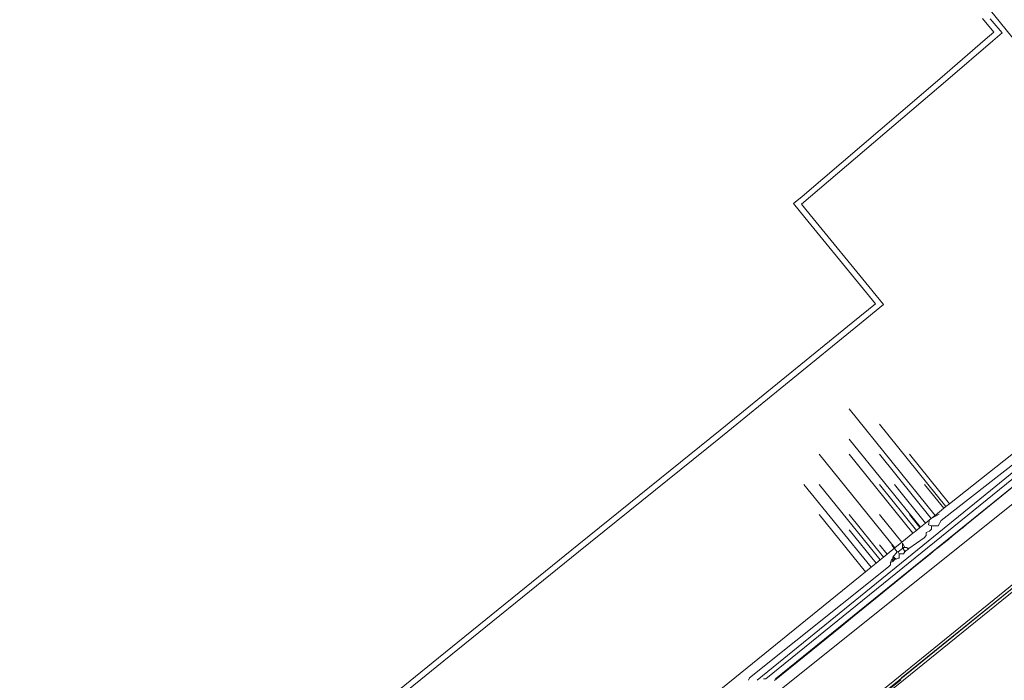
# Model space of a CAD drawing. Header units: metres. Extents: x 92810 to 93633, y 464687 to 465459.
# Tile 248 of 256: x 93296 to 93361, y 465187 to 465231. Entities that reach past the tile are written whole.
import ezdxf
from ezdxf.lldxf.tags import DXFTag

# ---------------------------------------------------------------- set-up
doc = ezdxf.new("R2010")
doc.units = ezdxf.units.M
for name, color, linetype, lineweight, transparency in [('B-OI-KL-DATA_KPN-G', 90, 'SI_B_DATA_KPN', 18, 0.4), ('B-OI-KL-DATA_LIANDER-G', 90, 'SI_B_DATA_LIANDER', 18, 0.4), ('B-OI-KL-DATA_ZIGGO BV-G', 90, 'SI_B_DATA_ZIGGO', 18, 0.4), ('B-OI-KL-ET_HS_LIANDER-G', 10, 'SI_B_ET_HS_LIANDON', 18, 0.4), ('B-OI-KL-ET_LS_LIANDER-G', 190, 'SI_B_ET_LS_LIANDER', 18, 0.4), ('B-OI-KL-GAS_LD_LIANDER-G', 30, 'SI_B_GAS_LD_LIANDER', 18, 0.4), ('B-WE-KL-WARMTENET-G', 80, 'KL-WARMTENET-N', 18, 0.4), ('B-WE-KL-WATER-G', 170, 'KL-WATER-N', 18, 0.4)]:
    doc.layers.add(name, color=color, linetype=linetype, lineweight=lineweight, transparency=transparency)
doc.styles.get("Standard").update_dxf_attribs({"font": 'isocp.shx'})
tags = doc.linetypes.add('KL-WARMTENET-N', pattern='A,7,-1.5,["WN",Standard,S=1,R=0,X=-0.3,Y=-0.5],-3', length=11.5).pattern_tags.tags
tags[6] = DXFTag(74, 10)
doc.linetypes.add('KL-WATER-N', pattern='A,7,-0.5,[168,NLCS.SHX,S=0.75,R=0,X=0.75,Y=0],-2', length=9.5)
doc.linetypes.add('SI_B_DATA_KPN', pattern='A,5,-2,["KPN",Standard,S=1.5,R=0,X=-0.51,Y=-0.75],-8', length=15)
doc.linetypes.add('SI_B_DATA_LIANDER', pattern='A,5,-2,["LI-DATA",Standard,S=1.5,R=0,X=-0.51,Y=-0.75],-11', length=18)
doc.linetypes.add('SI_B_DATA_ZIGGO', pattern='A,5,-2,["ZIGGO",Standard,S=1.5,R=0,X=-0.51,Y=-0.75],-9', length=16)
doc.linetypes.add('SI_B_ET_HS_LIANDON', pattern='A,5,-2,["LI-HS",Standard,S=1.5,R=0,X=-0.51,Y=-0.75],-10', length=17)
doc.linetypes.add('SI_B_ET_LS_LIANDER', pattern='A,5,-2,["LI-LS",Standard,S=1.5,R=0,X=-0.51,Y=-0.75],-10', length=17)
doc.linetypes.add('SI_B_GAS_LD_LIANDER', pattern='A,5,-2,["LI-G-LD",Standard,S=1.5,R=0,X=-0.51,Y=-0.75],-11', length=18)

msp = doc.modelspace()

# ---------------------------------------------------------------- linework, layer by layer
at = {"layer": 'B-OI-KL-DATA_KPN-G', "flags": 128}
for points in [[(93389.179, 465222.964), (93389.179, 465222.75), (93388.964, 465222.75), (93388.679, 465222.536), (93387.321, 465221.393), (93386.464, 465221.393), (93386.25, 465221.321), (93385.321, 465220.893), (93384.821, 465220.321), (93384.679, 465220.036), (93384.393, 465219.107), (93384.464, 465218.036), (93375.964, 465211.321), (93374.536, 465210.107), (93346.107, 465187.107)], [(93371.964, 465215.179), (93372.107, 465215.179), (93372.321, 465214.893), (93375.25, 465211.393), (93375.25, 465211.25), (93375.179, 465211.179), (93345.464, 465187.107), (93345.321, 465187.107)]]:
    msp.add_lwpolyline(points, dxfattribs=at)
at = {"layer": 'B-OI-KL-DATA_LIANDER-G', "flags": 128}
for points in [[(93390.679, 465216.179), (93384.393, 465211.393), (93383.464, 465210.607), (93354.464, 465187.179), (93354.393, 465187.036)], [(93262.036, 465111.679), (93262.107, 465111.464), (93263.036, 465111.179), (93263.536, 465111.179), (93266.25, 465111.607), (93269.321, 465114.179), (93269.893, 465114.75), (93274.107, 465119.036), (93278.179, 465123.321), (93278.179, 465123.464), (93279.536, 465124.821), (93290.107, 465134.821), (93297.321, 465140.964), (93302.107, 465144.821), (93307.464, 465148.75), (93308.321, 465149.464), (93312.25, 465152.464), (93320.607, 465159.179), (93329.536, 465166.25), (93329.893, 465166.607), (93347.679, 465181.679), (93354.393, 465187.036)]]:
    msp.add_lwpolyline(points, dxfattribs=at)
at = {"layer": 'B-OI-KL-DATA_ZIGGO BV-G'}
for p, q in [((93382.438, 465215.161), (93323.602, 465168.171)), ((93352.074, 465194.21), (93324.612, 465171.932))]:
    msp.add_line(p, q, dxfattribs=at)
at = {"layer": 'B-OI-KL-DATA_ZIGGO BV-G', "flags": 128}
for points in [[(93357.418, 465198.534), (93357.649, 465198.721), (93373.77, 465211.46)], [(93356.696, 465197.95), (93351, 465205)], [(93357.418, 465198.534), (93353, 465204)], [(93355.718, 465197.161), (93351, 465203)], [(93354.03, 465195.797), (93349, 465202)], [(93355.228, 465196.765), (93351, 465202)], [(93356.439, 465197.743), (93353, 465202)], [(93357.649, 465198.721), (93355, 465202)], [(93352.45, 465194.515), (93348, 465200)], [(93353.054, 465195.006), (93349, 465200)], [(93355.462, 465196.954), (93353, 465200)], [(93356.066, 465197.442), (93354, 465200)], [(93357.278, 465198.42), (93356, 465200)], [(93356, 465200), (93357.283, 465198.424)], [(93352.074, 465194.21), (93349, 465198)], [(93353.28, 465195.189), (93351, 465198)], [(93354.483, 465196.164), (93353, 465198)], [(93355.694, 465197.142), (93355, 465198)], [(93356.439, 465197.743), (93356.696, 465197.95)], [(93356.696, 465197.95), (93357.278, 465198.42), (93357.283, 465198.424)], [(93357.283, 465198.424), (93357.418, 465198.534)], [(93355.694, 465197.142), (93355.718, 465197.161), (93356.066, 465197.442)], [(93356.066, 465197.442), (93356.439, 465197.743)], [(93352.791, 465194.792), (93351, 465197)], [(93354.03, 465195.797), (93354.483, 465196.164), (93355.228, 465196.765), (93355.462, 465196.954)], [(93355.462, 465196.954), (93355.694, 465197.142)], [(93353.508, 465195.374), (93353, 465196)], [(93353.28, 465195.189), (93353.508, 465195.374)], [(93353.508, 465195.374), (93354.03, 465195.797)], [(93352.45, 465194.515), (93352.791, 465194.792)], [(93352.791, 465194.792), (93353.054, 465195.006)], [(93353.054, 465195.006), (93353.28, 465195.189)], [(93352.074, 465194.21), (93352.45, 465194.515)]]:
    msp.add_lwpolyline(points, dxfattribs=at)
at = {"layer": 'B-OI-KL-ET_HS_LIANDER-G', "flags": 128}
for points in [[(93390.607, 465216.321), (93383.893, 465211.25), (93381.679, 465209.464), (93354.036, 465187.036)], [(93390.821, 465216.036), (93384.179, 465210.964), (93381.607, 465208.893), (93354.607, 465187.036), (93349.107, 465182.607), (93346.464, 465180.464), (93330.536, 465166.893), (93328.464, 465165.179), (93309.893, 465150.464), (93307.179, 465148.321), (93301.607, 465144.179), (93297.464, 465140.821), (93291.25, 465135.536), (93289.321, 465133.821), (93279.679, 465124.607), (93278.036, 465123.036), (93269.536, 465114.179)], [(93390.679, 465216.179), (93384.036, 465211.107), (93381.464, 465209.036), (93354.321, 465187.036)], [(93269.25, 465114.464), (93278.036, 465123.607), (93280.75, 465126.25), (93289.036, 465134.107), (93291.036, 465135.893), (93296.321, 465140.464), (93298.536, 465142.25), (93307.321, 465148.893), (93311.679, 465152.321), (93328.893, 465166.036), (93330.679, 465167.536), (93346.25, 465180.75), (93349.321, 465183.25), (93354.036, 465187.036)], [(93269.393, 465114.321), (93278.179, 465123.464), (93280.893, 465126.107), (93289.179, 465133.964), (93291.107, 465135.679), (93297.321, 465140.964), (93301.821, 465144.607), (93307.036, 465148.464), (93312.179, 465152.464), (93329.036, 465165.893), (93330.821, 465167.393), (93346.393, 465180.607), (93349.464, 465183.107), (93354.321, 465187.036)]]:
    msp.add_lwpolyline(points, dxfattribs=at)
at = {"layer": 'B-OI-KL-ET_LS_LIANDER-G'}
for p, q in [((93374.964, 465213.321), (93352.321, 465241.393)), ((93372.321, 465209.321), (93344.893, 465187.036))]:
    msp.add_line(p, q, dxfattribs=at)
at = {"layer": 'B-OI-KL-GAS_LD_LIANDER-G'}
for p, q in [((93354.536, 465196.107), (93354.536, 465195.75)), ((93354.607, 465195.821), (93354.607, 465195.679)), ((93353.893, 465195.179), (93353.893, 465195.036))]:
    msp.add_line(p, q, dxfattribs=at)
at = {"layer": 'B-OI-KL-GAS_LD_LIANDER-G', "flags": 128}
for points in [[(93368.893, 465207.107), (93368.821, 465206.893), (93367.607, 465205.893), (93367.321, 465205.75), (93366.25, 465204.964), (93366.25, 465204.75), (93357.107, 465197.607), (93356.893, 465197.25), (93356.464, 465197.25)], [(93356.964, 465198.036), (93356.321, 465197.679), (93356.25, 465197.321), (93356.464, 465197.25)], [(93356.464, 465197.25), (93356.464, 465197.036), (93356.321, 465196.893), (93356.107, 465196.821), (93356.107, 465196.607), (93355.964, 465196.464), (93354.964, 465195.75)], [(93354.679, 465195.821), (93354.536, 465196.107)], [(93354.179, 465195.536), (93353.821, 465195.964)], [(93354.179, 465195.536), (93353.893, 465195.179)], [(93354.321, 465195.393), (93354.321, 465195.107), (93354.25, 465195.107), (93354.107, 465195.036)], [(93354.179, 465195.536), (93354.25, 465195.536)], [(93354.536, 465195.75), (93354.25, 465195.536)], [(93354.25, 465195.536), (93354.321, 465195.393)], [(93354.679, 465195.536), (93354.607, 465195.393), (93354.321, 465195.393)], [(93354.536, 465195.821), (93354.821, 465195.821)], [(93354.536, 465195.75), (93354.607, 465195.75)], [(93354.607, 465195.679), (93354.75, 465195.607)], [(93354.607, 465195.679), (93354.679, 465195.536)], [(93354.75, 465195.607), (93354.679, 465195.536)], [(93354.893, 465195.679), (93354.75, 465195.607)], [(93354.821, 465195.821), (93354.964, 465195.75)], [(93354.821, 465195.821), (93354.893, 465195.679)], [(93354.964, 465195.75), (93354.893, 465195.679)], [(93353.75, 465194.821), (93353.75, 465194.679), (93353.607, 465194.536), (93344.393, 465187.179), (93344.321, 465187.036)], [(93353.821, 465195.036), (93353.75, 465194.821)], [(93353.893, 465194.893), (93353.75, 465194.821)], [(93353.821, 465195.036), (93353.893, 465195.036)], [(93353.821, 465195.036), (93353.893, 465194.893)], [(93353.893, 465195.179), (93353.964, 465195.179)], [(93353.893, 465195.107), (93353.964, 465195.107)], [(93353.893, 465195.036), (93353.964, 465194.964)], [(93353.964, 465194.964), (93353.893, 465194.893)], [(93353.964, 465195.179), (93354.107, 465195.036)], [(93353.964, 465195.179), (93353.964, 465195.107)], [(93353.964, 465195.107), (93354.036, 465195.036)], [(93354.036, 465195.036), (93353.964, 465194.964)], [(93354.036, 465195.036), (93354.107, 465195.036)]]:
    msp.add_lwpolyline(points, dxfattribs=at)
at = {"layer": 'B-WE-KL-WARMTENET-G'}
for points in [[(93360.602, 465229.975), (93359.837, 465230.874)], [(93361.137, 465229.934), (93360.351, 465230.851)], [(93360.022, 465229.478), (93360.602, 465229.975)], [(93360.522, 465229.406), (93361.137, 465229.934)], [(93357, 465226.885), (93360.022, 465229.478)], [(93357.533, 465226.841), (93360.522, 465229.406)], [(93347.876, 465219.093), (93357, 465226.885)], [(93348.443, 465219.073), (93357.533, 465226.841)], [(93347.3, 465218.623), (93347.876, 465219.093)], [(93347.835, 465218.569), (93348.443, 465219.073)], [(93348.059, 465217.695), (93347.3, 465218.623)], [(93348.613, 465217.617), (93347.835, 465218.569)], [(93351.747, 465213.183), (93348.059, 465217.695)], [(93352.299, 465213.107), (93348.613, 465217.617)], [(93352.734, 465211.973), (93351.747, 465213.183)], [(93353.268, 465211.919), (93352.299, 465213.107)], [(93351.244, 465210.757), (93352.734, 465211.973)], [(93351.688, 465210.629), (93353.268, 465211.919)], [(93342.35, 465203.013), (93351.688, 465210.629)], [(93342.454, 465203.587), (93351.244, 465210.757)], [(93333.079, 465196.038), (93342.454, 465203.587)], [(93333.051, 465195.527), (93342.35, 465203.013)], [(93323.765, 465188.504), (93333.079, 465196.038)], [(93323.654, 465187.925), (93333.051, 465195.527)], [(93314.381, 465180.895), (93323.765, 465188.504)], [(93314.387, 465180.408), (93323.654, 465187.925)]]:
    msp.add_lwpolyline(points, dxfattribs=at)
at = {"layer": 'B-WE-KL-WATER-G'}
msp.add_lwpolyline([(93346.038, 465187), (93350.441, 465190.572), (93351.224, 465191.207), (93353.206, 465192.815), (93353.583, 465193.121), (93353.923, 465193.397), (93354.185, 465193.61), (93354.639, 465193.978), (93355.162, 465194.402), (93355.618, 465194.772), (93356.369, 465195.381), (93356.597, 465195.566), (93356.822, 465195.748), (93356.859, 465195.778), (93357.201, 465196.056), (93357.576, 465196.36), (93357.837, 465196.572), (93358.407, 465197.035), (93358.554, 465197.154), (93358.781, 465197.338), (93362.29, 465200.185)], dxfattribs=at)

doc.saveas('drawing.dxf')
